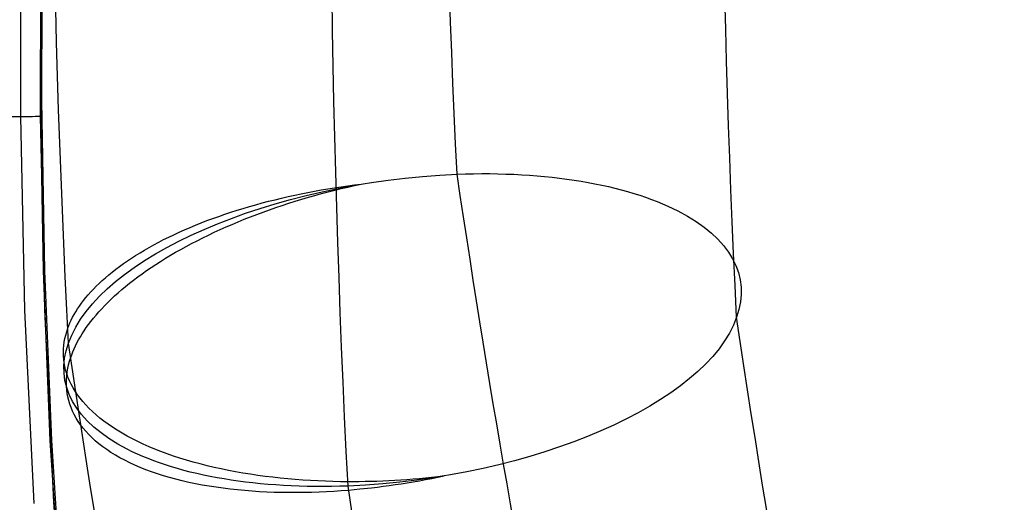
# Model space of a CAD drawing. Extents: x -3677 to -3089, y -67 to 482.
# Tile 14 of 110: x -3588 to -3559, y 68 to 82. Entities that reach past the tile are written whole.
import ezdxf

# ---------------------------------------------------------------- set-up
doc = ezdxf.new("R2010")
doc.units = 0
doc.layers.add('BRACCIOLI', color=97, linetype='CONTINUOUS')
doc.layers.add('CURVA_ORIGIN', color=125, linetype='CONTINUOUS')

msp = doc.modelspace()

# ---------------------------------------------------------------- linework, layer by layer
at = {"layer": 'BRACCIOLI'}
for p, q in [((-3587.034, 84.964, 18.581), (-3587.047, 79.953, 18.581)), ((-3587.047, 79.953, 18.581), (-3586.957, 74.943, 18.581)), ((-3586.957, 74.943, 18.581), (-3586.755, 69.937, 18.581)), ((-3586.755, 69.937, 18.581), (-3586.438, 65.029, 18.581))]:
    msp.add_line(p, q, dxfattribs=at)
at = {"layer": 'CURVA_ORIGIN'}
for p, q in [((-3587.663, 79.491, 19.995), (-3587.651, 85.205, 19.995)), ((-3587.077, 79.496, 18.581), (-3587.066, 85.197, 18.581)), ((-3587.081, 79.953, 17.581), (-3587.069, 84.964, 17.581)), ((-3586.991, 74.943, 17.581), (-3587.081, 79.953, 17.581)), ((-3587.542, 73.781, 19.995), (-3587.663, 79.491, 19.995)), ((-3586.956, 73.801, 18.581), (-3587.077, 79.496, 18.581)), ((-3579.586, 77.172, -46.848), (-3579.391, 77.212, -46.901)), ((-3579.391, 77.212, -46.901), (-3579.196, 77.252, -46.95)), ((-3579.196, 77.252, -46.95), (-3579.001, 77.289, -46.996)), ((-3579.001, 77.289, -46.996), (-3578.805, 77.324, -47.038)), ((-3578.988, 77.164, -47.051), (-3578.794, 77.217, -47.084)), ((-3578.805, 77.324, -47.038), (-3578.609, 77.358, -47.076)), ((-3578.794, 77.217, -47.084), (-3578.6, 77.269, -47.115)), ((-3578.609, 77.358, -47.076), (-3578.413, 77.39, -47.11)), ((-3578.6, 77.269, -47.115), (-3578.406, 77.318, -47.141)), ((-3578.413, 77.39, -47.11), (-3578.217, 77.42, -47.14)), ((-3578.406, 77.318, -47.141), (-3578.212, 77.366, -47.164)), ((-3578.217, 77.42, -47.14), (-3578.021, 77.448, -47.167)), ((-3578.212, 77.366, -47.164), (-3578.018, 77.412, -47.183)), ((-3578.021, 77.448, -47.167), (-3577.826, 77.474, -47.191)), ((-3578.018, 77.412, -47.183), (-3577.824, 77.456, -47.198)), ((-3577.826, 77.474, -47.191), (-3577.63, 77.499, -47.21)), ((-3577.824, 77.456, -47.198), (-3577.63, 77.499, -47.21)), ((-3580.732, 76.889, -46.449), (-3580.544, 76.941, -46.525)), ((-3580.544, 76.941, -46.525), (-3580.355, 76.99, -46.597)), ((-3580.355, 76.99, -46.597), (-3580.164, 77.038, -46.665)), ((-3580.164, 77.038, -46.665), (-3579.972, 77.085, -46.73)), ((-3579.972, 77.085, -46.73), (-3579.779, 77.129, -46.791)), ((-3579.951, 76.869, -46.824), (-3579.76, 76.932, -46.877)), ((-3579.779, 77.129, -46.791), (-3579.586, 77.172, -46.848)), ((-3579.76, 76.932, -46.877), (-3579.568, 76.992, -46.926)), ((-3579.568, 76.992, -46.926), (-3579.375, 77.051, -46.971)), ((-3579.375, 77.051, -46.971), (-3579.182, 77.108, -47.013)), ((-3579.182, 77.108, -47.013), (-3578.988, 77.164, -47.051)), ((-3581.647, 76.608, -46.015), (-3581.468, 76.667, -46.109)), ((-3581.468, 76.667, -46.109), (-3581.286, 76.725, -46.199)), ((-3581.286, 76.725, -46.199), (-3581.103, 76.781, -46.286)), ((-3581.103, 76.781, -46.286), (-3580.919, 76.836, -46.369)), ((-3580.919, 76.836, -46.369), (-3580.732, 76.889, -46.449)), ((-3580.703, 76.603, -46.574), (-3580.517, 76.672, -46.642)), ((-3580.517, 76.672, -46.642), (-3580.33, 76.739, -46.707)), ((-3580.33, 76.739, -46.707), (-3580.141, 76.805, -46.767)), ((-3580.141, 76.805, -46.767), (-3579.951, 76.869, -46.824)), ((-3582.507, 76.287, -45.493), (-3582.34, 76.354, -45.604)), ((-3582.34, 76.354, -45.604), (-3582.171, 76.42, -45.711)), ((-3582.171, 76.42, -45.711), (-3581.998, 76.484, -45.816)), ((-3581.998, 76.484, -45.816), (-3581.824, 76.546, -45.917)), ((-3581.824, 76.546, -45.917), (-3581.647, 76.608, -46.015)), ((-3581.432, 76.31, -46.264), (-3581.252, 76.386, -46.347)), ((-3581.252, 76.386, -46.347), (-3581.071, 76.46, -46.427)), ((-3581.071, 76.46, -46.427), (-3580.888, 76.532, -46.502)), ((-3580.888, 76.532, -46.502), (-3580.703, 76.603, -46.574)), ((-3583.148, 76.007, -45.018), (-3582.992, 76.079, -45.141)), ((-3582.992, 76.079, -45.141), (-3582.833, 76.15, -45.261)), ((-3582.833, 76.15, -45.261), (-3582.672, 76.219, -45.379)), ((-3582.672, 76.219, -45.379), (-3582.507, 76.287, -45.493)), ((-3582.128, 75.995, -45.897), (-3581.957, 76.076, -45.994)), ((-3581.957, 76.076, -45.994), (-3581.785, 76.156, -46.088)), ((-3581.785, 76.156, -46.088), (-3581.609, 76.234, -46.178)), ((-3581.609, 76.234, -46.178), (-3581.432, 76.31, -46.264)), ((-3583.738, 75.709, -44.498), (-3583.595, 75.785, -44.632)), ((-3583.595, 75.785, -44.632), (-3583.449, 75.86, -44.763)), ((-3583.449, 75.86, -44.763), (-3583.3, 75.934, -44.892)), ((-3583.3, 75.934, -44.892), (-3583.148, 76.007, -45.018)), ((-3582.625, 75.746, -45.585), (-3582.462, 75.83, -45.692)), ((-3582.462, 75.83, -45.692), (-3582.296, 75.913, -45.796)), ((-3582.296, 75.913, -45.796), (-3582.128, 75.995, -45.897)), ((-3584.274, 75.395, -43.939), (-3584.145, 75.475, -44.082)), ((-3584.145, 75.475, -44.082), (-3584.013, 75.554, -44.223)), ((-3584.013, 75.554, -44.223), (-3583.877, 75.632, -44.361)), ((-3583.877, 75.632, -44.361), (-3583.738, 75.709, -44.498)), ((-3583.247, 75.399, -45.126), (-3583.096, 75.487, -45.245)), ((-3583.096, 75.487, -45.245), (-3582.942, 75.574, -45.361)), ((-3582.942, 75.574, -45.361), (-3582.785, 75.661, -45.475)), ((-3582.785, 75.661, -45.475), (-3582.625, 75.746, -45.585)), ((-3584.637, 75.153, -43.498), (-3584.519, 75.234, -43.647)), ((-3584.519, 75.234, -43.647), (-3584.398, 75.315, -43.794)), ((-3584.398, 75.315, -43.794), (-3584.274, 75.395, -43.939)), ((-3583.68, 75.129, -44.751), (-3583.539, 75.22, -44.878)), ((-3583.539, 75.22, -44.878), (-3583.394, 75.31, -45.003)), ((-3583.394, 75.31, -45.003), (-3583.247, 75.399, -45.126)), ((-3586.79, 69.937, 17.581), (-3586.991, 74.943, 17.581)), ((-3585.068, 74.823, -42.887), (-3584.966, 74.906, -43.042)), ((-3584.966, 74.906, -43.042), (-3584.86, 74.989, -43.195)), ((-3584.86, 74.989, -43.195), (-3584.75, 75.071, -43.347)), ((-3584.75, 75.071, -43.347), (-3584.637, 75.153, -43.498)), ((-3584.083, 74.854, -44.353), (-3583.952, 74.946, -44.488)), ((-3583.952, 74.946, -44.488), (-3583.818, 75.038, -44.621)), ((-3583.818, 75.038, -44.621), (-3583.68, 75.129, -44.751)), ((-3585.35, 74.572, -42.416), (-3585.26, 74.656, -42.574)), ((-3585.26, 74.656, -42.574), (-3585.166, 74.739, -42.731)), ((-3585.166, 74.739, -42.731), (-3585.068, 74.823, -42.887)), ((-3584.453, 74.575, -43.935), (-3584.334, 74.668, -44.076)), ((-3584.334, 74.668, -44.076), (-3584.21, 74.762, -44.216)), ((-3584.21, 74.762, -44.216), (-3584.083, 74.854, -44.353)), ((-3585.672, 74.236, -41.776), (-3585.597, 74.32, -41.937)), ((-3585.597, 74.32, -41.937), (-3585.519, 74.404, -42.097)), ((-3585.519, 74.404, -42.097), (-3585.436, 74.488, -42.257)), ((-3585.436, 74.488, -42.257), (-3585.35, 74.572, -42.416)), ((-3584.79, 74.293, -43.499), (-3584.682, 74.387, -43.646)), ((-3584.682, 74.387, -43.646), (-3584.57, 74.481, -43.791)), ((-3584.57, 74.481, -43.791), (-3584.453, 74.575, -43.935)), ((-3585.873, 73.984, -41.291), (-3585.809, 74.068, -41.453)), ((-3585.809, 74.068, -41.453), (-3585.743, 74.152, -41.614)), ((-3585.743, 74.152, -41.614), (-3585.672, 74.236, -41.776)), ((-3585.093, 74.011, -43.049), (-3584.996, 74.105, -43.201)), ((-3584.996, 74.105, -43.201), (-3584.895, 74.199, -43.351)), ((-3584.895, 74.199, -43.351), (-3584.79, 74.293, -43.499)), ((-3587.271, 68.081, 19.995), (-3587.542, 73.781, 19.995)), ((-3586.687, 68.117, 18.581), (-3586.956, 73.801, 18.581)), ((-3586.087, 73.652, -40.642), (-3586.039, 73.735, -40.804)), ((-3586.039, 73.735, -40.804), (-3585.987, 73.818, -40.966)), ((-3585.987, 73.818, -40.966), (-3585.932, 73.901, -41.128)), ((-3585.932, 73.901, -41.128), (-3585.873, 73.984, -41.291)), ((-3585.442, 73.636, -42.432), (-3585.36, 73.73, -42.588)), ((-3585.36, 73.73, -42.588), (-3585.275, 73.823, -42.743)), ((-3585.275, 73.823, -42.743), (-3585.186, 73.917, -42.897)), ((-3585.186, 73.917, -42.897), (-3585.093, 74.011, -43.049)), ((-3586.21, 73.407, -40.158), (-3586.173, 73.489, -40.319)), ((-3586.173, 73.489, -40.319), (-3586.132, 73.57, -40.48)), ((-3586.132, 73.57, -40.48), (-3586.087, 73.652, -40.642)), ((-3585.663, 73.358, -41.961), (-3585.593, 73.451, -42.119)), ((-3585.593, 73.451, -42.119), (-3585.519, 73.543, -42.276)), ((-3585.519, 73.543, -42.276), (-3585.442, 73.636, -42.432)), ((-3586.308, 73.147, -39.638), (-3586.275, 73.247, -39.837)), ((-3586.275, 73.247, -39.837), (-3586.244, 73.327, -39.997)), ((-3586.244, 73.327, -39.997), (-3586.21, 73.407, -40.158)), ((-3585.85, 73.085, -41.485), (-3585.792, 73.175, -41.644)), ((-3585.792, 73.175, -41.644), (-3585.729, 73.267, -41.803)), ((-3585.729, 73.267, -41.803), (-3585.663, 73.358, -41.961)), ((-3586.38, 72.845, -39.027), (-3586.361, 72.946, -39.233)), ((-3586.361, 72.946, -39.233), (-3586.337, 73.047, -39.437)), ((-3586.337, 73.047, -39.437), (-3586.308, 73.147, -39.638)), ((-3586.004, 72.816, -41.007), (-3585.956, 72.905, -41.166)), ((-3585.956, 72.905, -41.166), (-3585.905, 72.995, -41.326)), ((-3585.905, 72.995, -41.326), (-3585.85, 73.085, -41.485)), ((-3586.406, 72.536, -38.397), (-3586.403, 72.639, -38.609)), ((-3586.403, 72.639, -38.609), (-3586.394, 72.742, -38.819)), ((-3586.394, 72.742, -38.819), (-3586.38, 72.845, -39.027)), ((-3586.125, 72.554, -40.53), (-3586.088, 72.641, -40.689)), ((-3586.088, 72.641, -40.689), (-3586.048, 72.728, -40.848)), ((-3586.048, 72.728, -40.848), (-3586.004, 72.816, -41.007)), ((-3586.404, 72.432, -38.183), (-3586.406, 72.536, -38.397)), ((-3586.396, 72.328, -37.967), (-3586.404, 72.432, -38.183)), ((-3586.383, 72.224, -37.75), (-3586.396, 72.328, -37.967)), ((-3586.25, 72.174, -39.818), (-3586.221, 72.279, -40.017)), ((-3586.221, 72.279, -40.017), (-3586.189, 72.384, -40.214)), ((-3586.189, 72.384, -40.214), (-3586.158, 72.469, -40.372)), ((-3586.158, 72.469, -40.372), (-3586.125, 72.554, -40.53)), ((-3586.363, 72.119, -37.532), (-3586.383, 72.224, -37.75)), ((-3586.338, 72.014, -37.313), (-3586.363, 72.119, -37.532)), ((-3586.307, 71.91, -37.093), (-3586.338, 72.014, -37.313)), ((-3586.292, 71.963, -39.412), (-3586.273, 72.069, -39.617)), ((-3586.273, 72.069, -39.617), (-3586.25, 72.174, -39.818)), ((-3586.317, 71.644, -38.786), (-3586.314, 71.75, -38.997)), ((-3586.314, 71.75, -38.997), (-3586.305, 71.857, -39.206)), ((-3586.27, 71.805, -36.872), (-3586.307, 71.91, -37.093)), ((-3586.305, 71.857, -39.206), (-3586.292, 71.963, -39.412)), ((-3586.226, 71.701, -36.651), (-3586.27, 71.805, -36.872)), ((-3586.176, 71.597, -36.43), (-3586.226, 71.701, -36.651)), ((-3586.314, 71.538, -38.573), (-3586.317, 71.644, -38.786)), ((-3586.307, 71.432, -38.359), (-3586.314, 71.538, -38.573)), ((-3586.293, 71.326, -38.142), (-3586.307, 71.432, -38.359)), ((-3586.12, 71.494, -36.208), (-3586.176, 71.597, -36.43)), ((-3586.058, 71.391, -35.986), (-3586.12, 71.494, -36.208)), ((-3586.274, 71.221, -37.925), (-3586.293, 71.326, -38.142)), ((-3586.248, 71.115, -37.706), (-3586.274, 71.221, -37.925)), ((-3585.989, 71.289, -35.765), (-3586.058, 71.391, -35.986)), ((-3585.914, 71.187, -35.545), (-3585.989, 71.289, -35.765)), ((-3585.832, 71.087, -35.325), (-3585.914, 71.187, -35.545)), ((-3586.217, 71.011, -37.486), (-3586.248, 71.115, -37.706)), ((-3586.18, 70.907, -37.264), (-3586.217, 71.011, -37.486)), ((-3586.136, 70.804, -37.043), (-3586.18, 70.907, -37.264)), ((-3585.745, 70.987, -35.106), (-3585.832, 71.087, -35.325)), ((-3585.65, 70.889, -34.889), (-3585.745, 70.987, -35.106)), ((-3585.55, 70.791, -34.673), (-3585.65, 70.889, -34.889)), ((-3586.087, 70.702, -36.82), (-3586.136, 70.804, -37.043)), ((-3586.031, 70.601, -36.598), (-3586.087, 70.702, -36.82)), ((-3585.969, 70.501, -36.375), (-3586.031, 70.601, -36.598)), ((-3585.443, 70.695, -34.459), (-3585.55, 70.791, -34.673)), ((-3585.33, 70.601, -34.247), (-3585.443, 70.695, -34.459)), ((-3585.211, 70.508, -34.037), (-3585.33, 70.601, -34.247)), ((-3585.9, 70.402, -36.152), (-3585.969, 70.501, -36.375)), ((-3585.826, 70.305, -35.93), (-3585.9, 70.402, -36.152)), ((-3585.745, 70.209, -35.708), (-3585.826, 70.305, -35.93)), ((-3585.085, 70.417, -33.829), (-3585.211, 70.508, -34.037)), ((-3584.954, 70.327, -33.624), (-3585.085, 70.417, -33.829)), ((-3584.817, 70.239, -33.422), (-3584.954, 70.327, -33.624)), ((-3585.657, 70.115, -35.487), (-3585.745, 70.209, -35.708)), ((-3585.564, 70.022, -35.268), (-3585.657, 70.115, -35.487)), ((-3585.464, 69.931, -35.049), (-3585.564, 70.022, -35.268)), ((-3584.674, 70.153, -33.222), (-3584.817, 70.239, -33.422)), ((-3584.526, 70.069, -33.026), (-3584.674, 70.153, -33.222)), ((-3584.372, 69.988, -32.834), (-3584.526, 70.069, -33.026)), ((-3584.213, 69.908, -32.645), (-3584.372, 69.988, -32.834)), ((-3586.472, 65.029, 17.581), (-3586.79, 69.937, 17.581)), ((-3586.79, 69.937, 17.581), (-3586.79, 69.937, 18.581)), ((-3585.358, 69.842, -34.832), (-3585.464, 69.931, -35.049)), ((-3585.245, 69.755, -34.616), (-3585.358, 69.842, -34.832)), ((-3585.127, 69.67, -34.402), (-3585.245, 69.755, -34.616)), ((-3585.003, 69.588, -34.191), (-3585.127, 69.67, -34.402)), ((-3584.049, 69.831, -32.46), (-3584.213, 69.908, -32.645)), ((-3583.88, 69.756, -32.279), (-3584.049, 69.831, -32.46)), ((-3583.706, 69.683, -32.102), (-3583.88, 69.756, -32.279)), ((-3583.528, 69.613, -31.929), (-3583.706, 69.683, -32.102)), ((-3584.872, 69.507, -33.982), (-3585.003, 69.588, -34.191)), ((-3584.736, 69.429, -33.775), (-3584.872, 69.507, -33.982)), ((-3584.594, 69.354, -33.571), (-3584.736, 69.429, -33.775)), ((-3583.345, 69.545, -31.761), (-3583.528, 69.613, -31.929)), ((-3583.158, 69.48, -31.597), (-3583.345, 69.545, -31.761)), ((-3582.967, 69.418, -31.439), (-3583.158, 69.48, -31.597)), ((-3582.772, 69.358, -31.285), (-3582.967, 69.418, -31.439)), ((-3584.447, 69.281, -33.371), (-3584.594, 69.354, -33.571)), ((-3584.295, 69.211, -33.173), (-3584.447, 69.281, -33.371)), ((-3584.137, 69.143, -32.979), (-3584.295, 69.211, -33.173)), ((-3583.974, 69.078, -32.789), (-3584.137, 69.143, -32.979)), ((-3582.574, 69.301, -31.136), (-3582.772, 69.358, -31.285)), ((-3582.373, 69.246, -30.992), (-3582.574, 69.301, -31.136)), ((-3582.169, 69.194, -30.853), (-3582.373, 69.246, -30.992)), ((-3581.962, 69.145, -30.719), (-3582.169, 69.194, -30.853)), ((-3581.752, 69.099, -30.591), (-3581.962, 69.145, -30.719)), ((-3581.54, 69.056, -30.468), (-3581.752, 69.099, -30.591)), ((-3583.806, 69.016, -32.602), (-3583.974, 69.078, -32.789)), ((-3583.633, 68.957, -32.419), (-3583.806, 69.016, -32.602)), ((-3583.456, 68.9, -32.24), (-3583.633, 68.957, -32.419)), ((-3583.275, 68.847, -32.066), (-3583.456, 68.9, -32.24)), ((-3583.089, 68.797, -31.896), (-3583.275, 68.847, -32.066)), ((-3582.9, 68.749, -31.731), (-3583.089, 68.797, -31.896)), ((-3581.326, 69.015, -30.35), (-3581.54, 69.056, -30.468)), ((-3581.11, 68.977, -30.238), (-3581.326, 69.015, -30.35)), ((-3580.893, 68.942, -30.131), (-3581.11, 68.977, -30.238)), ((-3580.674, 68.909, -30.03), (-3580.893, 68.942, -30.131)), ((-3580.454, 68.88, -29.934), (-3580.674, 68.909, -30.03)), ((-3580.233, 68.853, -29.843), (-3580.454, 68.88, -29.934)), ((-3580.011, 68.828, -29.758), (-3580.233, 68.853, -29.843)), ((-3579.789, 68.806, -29.678), (-3580.011, 68.828, -29.758)), ((-3579.567, 68.787, -29.603), (-3579.789, 68.806, -29.678)), ((-3576.097, 68.795, -29.068), (-3576.278, 68.781, -29.068)), ((-3575.916, 68.81, -29.071), (-3576.097, 68.795, -29.068)), ((-3575.733, 68.827, -29.077), (-3575.916, 68.81, -29.071)), ((-3575.55, 68.846, -29.086), (-3575.733, 68.827, -29.077)), ((-3575.546, 68.812, -29.1), (-3575.728, 68.777, -29.099)), ((-3575.366, 68.866, -29.098), (-3575.55, 68.846, -29.086)), ((-3575.364, 68.849, -29.105), (-3575.546, 68.812, -29.1)), ((-3575.181, 68.887, -29.113), (-3575.366, 68.866, -29.098)), ((-3575.181, 68.887, -29.113), (-3575.364, 68.849, -29.105)), ((-3582.707, 68.705, -31.57), (-3582.9, 68.749, -31.731)), ((-3582.511, 68.664, -31.414), (-3582.707, 68.705, -31.57)), ((-3582.311, 68.626, -31.263), (-3582.511, 68.664, -31.414)), ((-3582.108, 68.59, -31.117), (-3582.311, 68.626, -31.263)), ((-3581.903, 68.558, -30.976), (-3582.108, 68.59, -31.117)), ((-3581.695, 68.529, -30.84), (-3581.903, 68.558, -30.976)), ((-3581.485, 68.503, -30.709), (-3581.695, 68.529, -30.84)), ((-3579.345, 68.771, -29.534), (-3579.567, 68.787, -29.603)), ((-3579.123, 68.757, -29.469), (-3579.345, 68.771, -29.534)), ((-3578.901, 68.745, -29.41), (-3579.123, 68.757, -29.469)), ((-3578.68, 68.736, -29.356), (-3578.901, 68.745, -29.41)), ((-3578.459, 68.729, -29.307), (-3578.68, 68.736, -29.356)), ((-3578.239, 68.724, -29.263), (-3578.459, 68.729, -29.307)), ((-3578.021, 68.722, -29.224), (-3578.239, 68.724, -29.263)), ((-3577.683, 68.723, -29.172), (-3578.021, 68.722, -29.224)), ((-3577.512, 68.725, -29.149), (-3577.683, 68.723, -29.172)), ((-3577.321, 68.536, -29.214), (-3577.661, 68.5, -29.269)), ((-3577.34, 68.729, -29.13), (-3577.512, 68.725, -29.149)), ((-3577.166, 68.734, -29.113), (-3577.34, 68.729, -29.13)), ((-3577.148, 68.556, -29.19), (-3577.321, 68.536, -29.214)), ((-3576.991, 68.741, -29.098), (-3577.166, 68.734, -29.113)), ((-3576.975, 68.578, -29.169), (-3577.148, 68.556, -29.19)), ((-3576.815, 68.748, -29.087), (-3576.991, 68.741, -29.098)), ((-3576.8, 68.602, -29.15), (-3576.975, 68.578, -29.169)), ((-3576.637, 68.758, -29.078), (-3576.815, 68.748, -29.087)), ((-3576.624, 68.627, -29.135), (-3576.8, 68.602, -29.15)), ((-3576.458, 68.769, -29.072), (-3576.637, 68.758, -29.078)), ((-3576.447, 68.654, -29.122), (-3576.624, 68.627, -29.135)), ((-3576.278, 68.781, -29.068), (-3576.458, 68.769, -29.072)), ((-3576.268, 68.682, -29.111), (-3576.447, 68.654, -29.122)), ((-3576.089, 68.712, -29.104), (-3576.268, 68.682, -29.111)), ((-3575.909, 68.744, -29.1), (-3576.089, 68.712, -29.104)), ((-3575.728, 68.777, -29.099), (-3575.909, 68.744, -29.1)), ((-3581.272, 68.48, -30.584), (-3581.485, 68.503, -30.709)), ((-3581.058, 68.46, -30.464), (-3581.272, 68.48, -30.584)), ((-3580.843, 68.443, -30.349), (-3581.058, 68.46, -30.464)), ((-3580.626, 68.429, -30.239), (-3580.843, 68.443, -30.349)), ((-3580.408, 68.418, -30.135), (-3580.626, 68.429, -30.239)), ((-3580.189, 68.41, -30.036), (-3580.408, 68.418, -30.135)), ((-3579.969, 68.404, -29.943), (-3580.189, 68.41, -30.036)), ((-3579.749, 68.401, -29.855), (-3579.969, 68.404, -29.943)), ((-3579.529, 68.401, -29.772), (-3579.749, 68.401, -29.855)), ((-3579.308, 68.403, -29.694), (-3579.529, 68.401, -29.772)), ((-3579.088, 68.408, -29.622), (-3579.308, 68.403, -29.694)), ((-3578.868, 68.416, -29.554), (-3579.088, 68.408, -29.622)), ((-3578.649, 68.426, -29.492), (-3578.868, 68.416, -29.554)), ((-3578.43, 68.438, -29.434), (-3578.649, 68.426, -29.492)), ((-3578.212, 68.453, -29.382), (-3578.43, 68.438, -29.434)), ((-3577.995, 68.469, -29.334), (-3578.212, 68.453, -29.382)), ((-3577.661, 68.5, -29.269), (-3577.995, 68.469, -29.334)), ((-3586.254, 62.45, 18.581), (-3586.687, 68.117, 18.581))]:
    msp.add_line(p, q, dxfattribs=at)
at = {"layer": 'CURVA_ORIGIN', "extrusion": (-0.929514, 0.104197, -0.353762)}
for centre, radius, start, end in [((258.475, 1079.086, 3355.216), 162.368, 64.97808, 88.88702), ((258.433, 1080.562, 3347.571), 148.995, 65.2011, 88.99259), ((258.434, 1078.124, 3343.318), 170.975, 65.09855, 88.79345)]:
    msp.add_arc(centre, radius, start, end, dxfattribs=at)
at = {"layer": 'CURVA_ORIGIN', "extrusion": (-0.929514, 0.104199, -0.353761)}
msp.add_arc((258.399, 1079.589, 3335.673), 157.611, 65.32063, 88.88649, dxfattribs=at)
at = {"layer": 'CURVA_ORIGIN', "extrusion": (-0.009019, 0.999959, -5.99324e-11)}
msp.add_arc((3588.214, 18.581, 111.846), 2, 89.9996, 179.9996, dxfattribs=at)
at = {"layer": 'CURVA_ORIGIN', "extrusion": (0.117619, -0.890435, -0.43965)}
msp.add_arc((-3535.912, -272.242, -469.049), 9.955, 282.0989, 12.9413, dxfattribs=at)
at = {"layer": 'CURVA_ORIGIN', "extrusion": (0.117649, -0.890437, -0.439638)}
msp.add_arc((-3535.847, -272.02, -469.156), 10.206, 192.3561, 281.5228, dxfattribs=at)
at = {"layer": 'CURVA_ORIGIN', "extrusion": (-0.985357, -0.080525, -0.150291)}
for centre, radius, start, end in [((-401.459, 413.832, 3523.258), 81.091, 34.88006, 66.17263), ((-400.849, 413.313, 3533.891), 90.924, 34.82987, 66.55241), ((-400.679, 412.827, 3524.498), 101.904, 34.56683, 66.34729)]:
    msp.add_arc(centre, radius, start, end, dxfattribs=at)
at = {"layer": 'CURVA_ORIGIN', "extrusion": (0.117641, -0.89046, -0.439592)}
msp.add_arc((-3536.169, -272.199, -469.132), 10.206, 12.3526, 101.5212, dxfattribs=at)
at = {"layer": 'CURVA_ORIGIN', "extrusion": (-0.985357, -0.080524, -0.15029)}
msp.add_arc((-401.295, 413.333, 3513.866), 92.084, 34.58442, 65.98705, dxfattribs=at)
at = {"layer": 'CURVA_ORIGIN', "extrusion": (0.117658, -0.890438, -0.439632)}
msp.add_arc((-3536.108, -271.987, -469.19), 9.956, 102.1073, 192.9399, dxfattribs=at)

doc.saveas('drawing.dxf')
